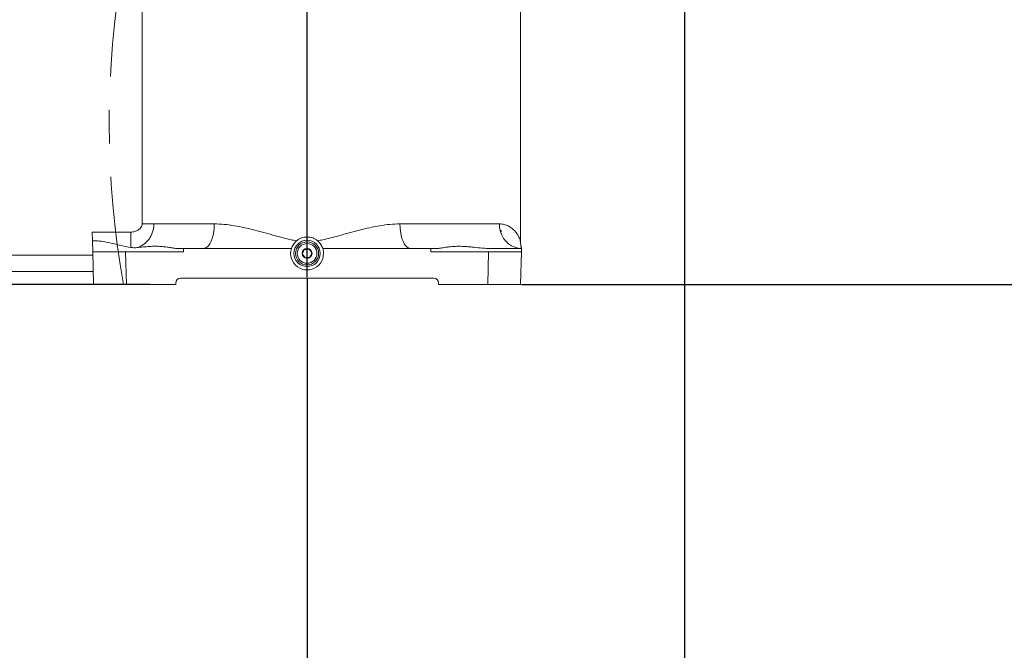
# Model space of a CAD drawing. Header units: millimetres. Extents: x 739 to 2359, y 424 to 1114.
# Tile 26 of 64: x 1765 to 1840, y 872 to 920. Entities that reach past the tile are written whole.
import ezdxf

# ---------------------------------------------------------------- set-up
doc = ezdxf.new("R2010")
doc.units = ezdxf.units.MM
doc.header["$PDSIZE"] = -1
doc.linetypes.add('CENTERX2', pattern=[20.32, 12.7, -2.54, 2.54, -2.54])
doc.layers.add('5', color=7, linetype='Continuous', lineweight=35)
doc.styles.add('SLDTEXTSTYLE0', font='TXT', dxfattribs={"width": 0.7})
doc.styles.get("Standard").update_dxf_attribs({"font": 'times.ttf'})
doc.dimstyles.new('ISO-25', dxfattribs={"dimtxt": 3.5, "dimasz": 2.5, "dimexe": 1.25, "dimexo": 0.625, "dimtad": 1, "dimdec": 0, "dimlfac": 8, "dimtxsty": 'Standard', "dimcen": 2.5, "dimadec": 0, "dimazin": 0, "dimtfac": 1, "dimtmove": 0, "dimatfit": 3, "dimfxl": 1, "dimarcsym": 0})
doc.dimstyles.new('SLDDIMSTYLE3', dxfattribs={"dimtxt": 3.5, "dimasz": 2.4, "dimexe": 0, "dimexo": 0.0625, "dimgap": 0.875, "dimtad": 2, "dimlfac": 2, "dimrnd": 1e-09, "dimzin": 12, "dimdsep": 46, "dimtxsty": 'SLDTEXTSTYLE0', "dimsah": 1, "dimcen": 0.09, "dimadec": 0, "dimazin": 3, "dimtfac": 1, "dimtdec": 3, "dimtofl": 0, "dimtmove": 0, "dimatfit": 3, "dimfxl": 1, "dimfrac": 2, "dimtolj": 1, "dimtzin": 12, "dimarcsym": 0})

# ---------------------------------------------------------------- blocks, each defined once
blk = doc.blocks.new('*D98')
at = {"layer": '5', "color": 0, "lineweight": -2}
for p, q in [((1793.267, 959.72), (1793.267, 955.048)), ((1784.617, 955.048), (1782.217, 955.048)), ((1787.017, 900.345), (1787.017, 955.048)), ((1795.667, 955.048), (1815.372, 955.048))]:
    blk.add_line(p, q, dxfattribs=at)
at = {"layer": '5', "color": 0}
for points in [[(1784.617, 954.648), (1784.617, 955.448), (1787.017, 955.048)], [(1795.667, 955.448), (1795.667, 954.648), (1793.267, 955.048)]]:
    blk.add_solid(points, dxfattribs=at)
at = {"layer": 'Defpoints', "color": 0}
for p in [(1793.267, 959.783), (1787.017, 955.048), (1787.017, 900.283)]:
    blk.add_point(p, dxfattribs=at)
at = {"layer": '5', "color": 0, "lineweight": 5, "insert": (1811.452, 960.501), "char_height": 4.5, "attachment_point": 2}
blk.add_mtext('\\A1;50', dxfattribs=at)
blk = doc.blocks.new('*D99')
at = {"layer": '5', "color": 0, "lineweight": -2}
for p, q in [((1793.204, 959.783), (1754.437, 959.783)), ((1754.437, 957.383), (1754.437, 902.183)), ((1773.203, 899.783), (1754.437, 899.783))]:
    blk.add_line(p, q, dxfattribs=at)
at = {"layer": '5', "color": 0}
for points in [[(1754.837, 957.383), (1754.037, 957.383), (1754.437, 959.783)], [(1754.037, 902.183), (1754.837, 902.183), (1754.437, 899.783)]]:
    blk.add_solid(points, dxfattribs=at)
at = {"layer": 'Defpoints', "color": 0}
for p in [(1793.267, 959.783), (1754.437, 899.783), (1773.266, 899.783)]:
    blk.add_point(p, dxfattribs=at)
at = {"layer": '5', "color": 0, "lineweight": 5, "insert": (1748.985, 929.783), "char_height": 4.5, "attachment_point": 2, "rotation": 90}
blk.add_mtext('\\A1;480', dxfattribs=at)
blk = doc.blocks.new('*D133')
at = {"layer": '5', "color": 0, "lineweight": -2}
for p, q in [((1929.814, 959.72), (1929.814, 817.783)), ((1787.017, 900.22), (1787.017, 817.783)), ((1927.414, 817.783), (1789.417, 817.783))]:
    blk.add_line(p, q, dxfattribs=at)
at = {"layer": '5', "color": 0}
for points in [[(1789.417, 818.183), (1789.417, 817.383), (1787.017, 817.783)], [(1927.414, 817.383), (1927.414, 818.183), (1929.814, 817.783)]]:
    blk.add_solid(points, dxfattribs=at)
at = {"layer": 'Defpoints', "color": 0}
for p in [(1929.814, 959.783), (1787.017, 900.283), (1787.017, 817.783)]:
    blk.add_point(p, dxfattribs=at)
at = {"layer": '5', "color": 0, "lineweight": 5, "insert": (1858.415, 823.249), "char_height": 4.5, "attachment_point": 2}
blk.add_mtext('\\A1;1142.38', dxfattribs=at)
blk = doc.blocks.new('*D104')
at = {"layer": '5', "color": 0, "lineweight": -2}
for p, q in [((1793.329, 1096.331), (1943.454, 1096.331)), ((1943.454, 1093.931), (1943.454, 902.183)), ((1803.329, 899.783), (1943.454, 899.783))]:
    blk.add_line(p, q, dxfattribs=at)
at = {"layer": '5', "color": 0}
for points in [[(1943.854, 1093.931), (1943.054, 1093.931), (1943.454, 1096.331)], [(1943.054, 902.183), (1943.854, 902.183), (1943.454, 899.783)]]:
    blk.add_solid(points, dxfattribs=at)
at = {"layer": 'Defpoints', "color": 0}
for p in [(1793.267, 1096.331), (1803.267, 899.783), (1943.454, 899.783)]:
    blk.add_point(p, dxfattribs=at)
at = {"layer": '5', "color": 0, "lineweight": 5, "insert": (1937.988, 998.057), "char_height": 4.5, "attachment_point": 2, "rotation": 90}
blk.add_mtext('\\A1;1572.38', dxfattribs=at)
blk = doc.blocks.new('*D135')
at = {"layer": '5', "color": 0, "lineweight": -2}
for p, q in [((1656.719, 959.72), (1656.719, 817.783)), ((1787.017, 900.22), (1787.017, 817.783)), ((1659.119, 817.783), (1784.617, 817.783))]:
    blk.add_line(p, q, dxfattribs=at)
at = {"layer": '5', "color": 0}
for points in [[(1659.119, 818.183), (1659.119, 817.383), (1656.719, 817.783)], [(1784.617, 817.383), (1784.617, 818.183), (1787.017, 817.783)]]:
    blk.add_solid(points, dxfattribs=at)
at = {"layer": 'Defpoints', "color": 0}
for p in [(1656.719, 959.783), (1787.017, 900.283), (1787.017, 817.783)]:
    blk.add_point(p, dxfattribs=at)
at = {"layer": '5', "color": 0, "lineweight": 5, "insert": (1721.868, 823.249), "char_height": 4.5, "attachment_point": 2}
blk.add_mtext('\\A1;1042.38', dxfattribs=at)
blk = doc.blocks.new('*D134')
at = {"layer": '5', "color": 0, "lineweight": -2}
for p, q in [((1803.329, 899.783), (1943.964, 899.783)), ((1943.964, 845.403), (1943.964, 897.383)), ((1841.06, 843.003), (1943.964, 843.003))]:
    blk.add_line(p, q, dxfattribs=at)
at = {"layer": '5', "color": 0}
for points in [[(1944.364, 897.383), (1943.564, 897.383), (1943.964, 899.783)], [(1943.564, 845.403), (1944.364, 845.403), (1943.964, 843.003)]]:
    blk.add_solid(points, dxfattribs=at)
at = {"layer": 'Defpoints', "color": 0}
for p in [(1803.267, 899.783), (1943.964, 899.783), (1840.997, 843.003)]:
    blk.add_point(p, dxfattribs=at)
at = {"layer": '5', "color": 0, "lineweight": 5, "insert": (1940.793, 871.393), "char_height": 4.5, "attachment_point": 5, "rotation": 90}
blk.add_mtext('\\A1;599.69', dxfattribs=at)
blk = doc.blocks.new('*D106')
at = {"color": 0, "lineweight": -2}
for p, q in [((1800.579, 1047.408), (1639.38, 1047.408)), ((1639.38, 1045.008), (1639.38, 902.183)), ((1775.079, 899.783), (1639.38, 899.783))]:
    blk.add_line(p, q, dxfattribs=at)
at = {"color": 0}
for points in [[(1639.78, 1045.008), (1638.98, 1045.008), (1639.38, 1047.408)], [(1638.98, 902.183), (1639.78, 902.183), (1639.38, 899.783)]]:
    blk.add_solid(points, dxfattribs=at)
at = {"layer": 'Defpoints', "color": 0}
for p in [(1800.642, 1047.408), (1639.38, 899.783), (1775.141, 899.783)]:
    blk.add_point(p, dxfattribs=at)
at = {"color": 0, "lineweight": 5, "insert": (1636.755, 973.595), "char_height": 3.5, "attachment_point": 5, "rotation": 90, "style": 'SLDTEXTSTYLE0'}
blk.add_mtext('\\A1;1181', dxfattribs=at)
blk = doc.blocks.new('*D173')
at = {"color": 0, "lineweight": -2}
for start, end in [(33.9405, 84.34991), (325.65009, 16.67274)]:
    blk.add_arc((1793.267, 959.783), 24.347, start, end, dxfattribs=at)
at = {"color": 0}
for points in [[(1795.683, 984.412), (1795.644, 983.613), (1793.267, 984.13)], [(1813.049, 946.287), (1813.687, 945.803), (1811.918, 944.133)]]:
    blk.add_solid(points, dxfattribs=at)
at = {"layer": 'Defpoints', "color": 0}
for p in [(1793.267, 1027.283), (1812.76, 974.371), (1793.267, 959.783), (1793.267, 959.783), (1897.868, 872.012)]:
    blk.add_point(p, dxfattribs=at)
at = {"color": 0, "lineweight": 5, "insert": (1815.333, 970.073), "char_height": 3.5, "attachment_point": 5}
blk.add_mtext('130%%d', dxfattribs=at)

msp = doc.modelspace()

# ---------------------------------------------------------------- linework, layer by layer
msp.add_line((1815.746173, 940.920441), (1815.746173, 847.785882))
at = {"color": 7, "linetype": 'Continuous', "lineweight": 5}
for p, q in [((1803.266652, 903.057253), (1803.266652, 928.345499)), ((1774.458192, 904.407999), (1774.458192, 923.907999)), ((1775.355211, 904.407999), (1774.458192, 904.407999)), ((1770.661908, 903.782999), (1773.600949, 903.782999)), ((1770.679152, 903.124494), (1770.661908, 903.782999)), ((1770.701187, 902.282999), (1770.679152, 903.124494)), ((1773.600949, 902.616308), (1773.600949, 903.782999)), ((1777.186544, 902.532999), (1777.601022, 902.532999)), ((1777.601022, 902.532999), (1779.135871, 902.532999)), ((1779.135871, 902.532999), (1785.824228, 902.532999)), ((1788.209076, 902.532999), (1794.897432, 902.532999)), ((1794.897432, 902.532999), (1796.432281, 902.532999)), ((1796.846759, 902.532999), (1796.432281, 902.532999)), ((1803.338663, 902.532999), (1801.018023, 902.532999)), ((1803.332116, 902.282999), (1803.338663, 902.532999)), ((1764.516652, 902.032999), (1770.707733, 902.032999)), ((1770.766652, 899.782999), (1770.701187, 902.282999)), ((1773.20033, 902.282999), (1770.701187, 902.282999)), ((1773.20033, 902.282999), (1773.265795, 899.782999)), ((1773.20033, 902.282999), (1777.599132, 902.282999)), ((1796.434171, 902.282999), (1800.832973, 902.282999)), ((1800.767508, 899.782999), (1800.832973, 902.282999)), ((1803.332116, 902.282999), (1800.832973, 902.282999)), ((1803.332116, 902.282999), (1803.266652, 899.782999)), ((1770.740466, 900.782999), (1764.516652, 900.782999)), ((1777.391652, 900.282999), (1796.641652, 900.282999)), ((1773.265795, 899.782999), (1770.766652, 899.782999)), ((1773.265795, 899.782999), (1777.016652, 899.782999)), ((1777.016652, 899.782999), (1777.016652, 899.907999)), ((1797.016652, 899.907999), (1797.016652, 899.782999)), ((1797.016652, 899.782999), (1800.767508, 899.782999)), ((1803.266652, 899.782999), (1800.767508, 899.782999))]:
    msp.add_line(p, q, dxfattribs=at)
at = {"color": 8, "linetype": 'Continuous', "lineweight": 5}
for p, q in [((1801.759575, 903.898498), (1801.759627, 903.901454)), ((1801.759759, 903.901454), (1801.759707, 903.898503))]:
    msp.add_line(p, q, dxfattribs=at)
at = {"color": 7, "linetype": 'Continuous', "lineweight": 5, "flags": 128}
for points in [[(1779.135871, 902.532999), (1779.263399, 902.556083), (1779.387788, 902.624768), (1779.505973, 902.737362), (1779.615045, 902.891092), (1779.712318, 903.082174), (1779.795398, 903.305902), (1779.862237, 903.556767), (1779.911191, 903.828592), (1779.941054, 904.114684), (1779.951091, 904.407999)], [(1794.897432, 902.532999), (1794.769904, 902.556083), (1794.645516, 902.624768), (1794.52733, 902.737362), (1794.418258, 902.891092), (1794.320985, 903.082174), (1794.237906, 903.305902), (1794.171066, 903.556767), (1794.122112, 903.828592), (1794.092249, 904.114684), (1794.082213, 904.407999)], [(1803.338663, 902.532999), (1803.074523, 902.556083), (1802.816887, 902.624768), (1802.572099, 902.737362), (1802.346186, 902.891092), (1802.144711, 903.082174), (1801.972635, 903.305902), (1801.834196, 903.556767), (1801.732801, 903.828592), (1801.670948, 904.114684), (1801.65016, 904.407999)]]:
    msp.add_lwpolyline(points, dxfattribs=at)
at = {"color": 7, "linetype": 'Continuous', "lineweight": 5}
for radius in [1, 0.875, 0.75, 0.375]:
    msp.add_circle((1787.016652, 902.157999), radius, dxfattribs=at)
for centre, radius, start, end in [((1801.420308, 903.907999), 0.375, 334.4866753, 358.98944554), ((1787.016652, 902.157999), 1.25, 162.54239688, 17.45760312), ((1777.391652, 899.907999), 0.375, 90, 180), ((1796.641652, 899.907999), 0.375, 0, 90)]:
    msp.add_arc(centre, radius, start, end, dxfattribs=at)
for centre, start_param, end_param in [((1770.69464, 978.546696), 4.430835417, 4.431783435), ((1803.338663, 978.546696), 1.851401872, 1.85234989)]:
    msp.add_ellipse(centre, major_axis=(0, 274.479551), ratio=0.026185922, start_param=start_param, end_param=end_param, dxfattribs=at)
for points, knots in [([(1773.600949, 903.782999), (1773.698939, 903.782999), (1773.795209, 903.795239), (1773.936917, 903.832814), (1773.983294, 903.848548), (1774.072557, 903.886325), (1774.115693, 903.908415), (1774.177766, 903.947185), (1774.198096, 903.961124), (1774.237064, 903.990612), (1774.255764, 904.006187), (1774.291468, 904.039136), (1774.308473, 904.05651), (1774.34058, 904.093275), (1774.355765, 904.112804), (1774.397044, 904.173474), (1774.419189, 904.216838), (1774.450146, 904.310537), (1774.458192, 904.358608), (1774.458192, 904.407999)], [0, 0, 0, 0, 0.25, 0.25, 0.375, 0.375, 0.5, 0.5, 0.5625, 0.5625, 0.625, 0.625, 0.6875, 0.6875, 0.75, 0.75, 0.875, 0.875, 1, 1, 1, 1]), ([(1775.355211, 904.407999), (1775.355211, 904.303316), (1775.347143, 904.199752), (1775.323198, 904.046047), (1775.313194, 903.994936), (1775.289309, 903.893992), (1775.275491, 903.844368), (1775.228549, 903.697972), (1775.189975, 903.603662), (1775.098082, 903.421673), (1775.04583, 903.336126), (1774.958621, 903.215812), (1774.928064, 903.177032), (1774.86396, 903.102127), (1774.830271, 903.065863), (1774.725652, 902.962148), (1774.651846, 902.90028), (1774.496569, 902.790168), (1774.415097, 902.741928), (1774.287031, 902.679917), (1774.243149, 902.660907), (1774.154789, 902.626992), (1774.110253, 902.612034), (1774.065371, 902.599013)], [0, 0, 0, 0, 0.125, 0.125, 0.1875, 0.1875, 0.25, 0.25, 0.375, 0.375, 0.5, 0.5, 0.5625, 0.5625, 0.625, 0.625, 0.75, 0.75, 0.875, 0.875, 0.9375, 0.9375, 1, 1, 1, 1]), ([(1775.355211, 904.407999), (1775.41172, 904.407999), (1775.468706, 904.407999), (1776.826864, 904.407999), (1778.325423, 904.407999), (1779.951091, 904.407999)], [0.32164689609, 0.32164689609, 0.32164689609, 0.32164689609, 0.32400387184, 0.32400387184, 0.37735697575, 0.37735697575, 0.37735697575, 0.37735697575]), ([(1779.951091, 904.407999), (1780.203866, 904.407999), (1780.457019, 904.393392), (1780.965051, 904.343647), (1781.219918, 904.308423), (1781.988008, 904.179862), (1782.504708, 904.063792), (1783.28958, 903.865926), (1783.552999, 903.795863), (1784.079607, 903.652402), (1784.343302, 903.578816), (1784.872622, 903.433029), (1785.138206, 903.360654), (1785.539666, 903.260179), (1785.674011, 903.228085), (1785.944284, 903.168945), (1786.080209, 903.141895), (1786.217316, 903.119021)], [0, 0, 0, 0, 0.125, 0.125, 0.25, 0.25, 0.5, 0.5, 0.625, 0.625, 0.75, 0.75, 0.875, 0.875, 0.9375, 0.9375, 1, 1, 1, 1]), ([(1787.815987, 903.119021), (1787.952585, 903.14181), (1788.088132, 903.168767), (1788.357814, 903.227746), (1788.491947, 903.25977), (1788.892932, 903.360083), (1789.15841, 903.432409), (1789.687704, 903.578177), (1789.951484, 903.65179), (1790.478345, 903.795337), (1790.741928, 903.865458), (1791.527191, 904.063468), (1792.044155, 904.179637), (1792.812657, 904.308319), (1793.067665, 904.343577), (1793.575984, 904.393375), (1793.829285, 904.407999), (1794.082213, 904.407999)], [0, 0, 0, 0, 0.0625, 0.0625, 0.125, 0.125, 0.25, 0.25, 0.375, 0.375, 0.5, 0.5, 0.75, 0.75, 0.875, 0.875, 1, 1, 1, 1]), ([(1794.082213, 904.407999), (1795.707881, 904.407999), (1797.206439, 904.407999), (1799.807834, 904.407999), (1800.865277, 904.407999), (1801.65016, 904.407999)], [0.0716468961, 0.0716468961, 0.0716468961, 0.0716468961, 0.125, 0.125, 0.1783531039, 0.1783531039, 0.1783531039, 0.1783531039]), ([(1801.756394, 903.851812), (1801.758142, 903.867745), (1801.759954, 903.884257), (1801.759638, 903.900872), (1801.759627, 903.901454)], [0, 0, 0, 0, 0.964934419, 1, 1, 1, 1]), ([(1801.759759, 903.901454), (1801.75977, 903.900872), (1801.760084, 903.884293), (1801.758275, 903.867817), (1801.75653, 903.85192)], [0, 0, 0, 0, 0.035141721, 1, 1, 1, 1]), ([(1801.759627, 903.901454), (1801.759664, 903.901162), (1801.76023, 903.896659), (1801.759591, 903.892198), (1801.758993, 903.888027)], [0, 0, 0, 0, 0.064892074, 1, 1, 1, 1]), ([(1770.679152, 903.124494), (1770.807643, 903.12494), (1770.935047, 903.119746), (1771.187906, 903.099535), (1771.313365, 903.084561), (1771.68738, 903.029015), (1771.933618, 902.978113), (1772.422561, 902.86917), (1772.662474, 902.811735), (1773.13599, 902.705092), (1773.369565, 902.65565), (1773.600949, 902.616308)], [0, 0, 0, 0, 0.125, 0.125, 0.25, 0.25, 0.5, 0.5, 0.75, 0.75, 1, 1, 1, 1]), ([(1786.217316, 903.119021), (1786.123588, 903.041062), (1786.043169, 902.951435), (1785.90879, 902.749483), (1785.858866, 902.643143), (1785.824228, 902.532999)], [0, 0, 0, 0, 0.5, 0.5, 1, 1, 1, 1]), ([(1786.217316, 903.119021), (1786.245257, 903.142261), (1786.274303, 903.16434), (1786.333668, 903.205538), (1786.364113, 903.224763), (1786.457698, 903.278374), (1786.523074, 903.308731), (1786.660034, 903.35826), (1786.730079, 903.37683), (1786.871775, 903.401656), (1786.943655, 903.407997), (1787.089571, 903.408001), (1787.161499, 903.40166), (1787.303205, 903.376835), (1787.37321, 903.358279), (1787.510208, 903.308741), (1787.575596, 903.278379), (1787.66919, 903.224764), (1787.699636, 903.205538), (1787.759002, 903.16434), (1787.788044, 903.142262), (1787.815987, 903.119021)], [0, 0, 0, 0, 0.0625, 0.0625, 0.125, 0.125, 0.25, 0.25, 0.375, 0.375, 0.5, 0.5, 0.625, 0.625, 0.75, 0.75, 0.875, 0.875, 0.9375, 0.9375, 1, 1, 1, 1]), ([(1788.209076, 902.532999), (1788.174437, 902.643143), (1788.124507, 902.749494), (1787.990133, 902.951437), (1787.909715, 903.041062), (1787.815987, 903.119021)], [0, 0, 0, 0, 0.5, 0.5, 1, 1, 1, 1]), ([(1774.065371, 902.599013), (1774.234714, 902.616288), (1774.399723, 902.634276), (1774.721508, 902.66597), (1774.878285, 902.67966), (1775.107377, 902.693844), (1775.182726, 902.697527), (1775.331382, 902.70249), (1775.404788, 902.703768), (1775.621233, 902.703775), (1775.759187, 902.698606), (1776.022948, 902.679806), (1776.148756, 902.666204), (1776.388582, 902.634714), (1776.502601, 902.616846), (1776.718966, 902.582472), (1776.821379, 902.565952), (1777.014091, 902.541174), (1777.103689, 902.532999), (1777.186544, 902.532999)], [0, 0, 0, 0, 0.125, 0.125, 0.25, 0.25, 0.3125, 0.3125, 0.375, 0.375, 0.5, 0.5, 0.625, 0.625, 0.75, 0.75, 0.875, 0.875, 1, 1, 1, 1]), ([(1786.802622, 902.448515), (1786.781924, 902.401184), (1786.746508, 902.320198), (1786.695025, 902.202471), (1786.669401, 902.143876), (1786.658042, 902.117902)], [0, 0, 0, 0, 0.439125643, 0.75137419, 1, 1, 1, 1]), ([(1787.161231, 902.488612), (1787.109892, 902.482872), (1787.022048, 902.47305), (1786.894353, 902.458772), (1786.830796, 902.451665), (1786.802622, 902.448515)], [0, 0, 0, 0, 0.439125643, 0.75137419, 1, 1, 1, 1]), ([(1787.375261, 902.198096), (1787.362803, 902.215005), (1787.327785, 902.262538), (1787.262416, 902.351268), (1787.202045, 902.433213), (1787.169851, 902.476912), (1787.161231, 902.488612)], [0, 0, 0, 0, 0.184930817, 0.51984642, 0.871443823, 1, 1, 1, 1]), ([(1801.018023, 902.532999), (1800.788964, 902.532999), (1800.566209, 902.54574), (1800.131868, 902.581127), (1799.920291, 902.603859), (1799.610758, 902.636245), (1799.508891, 902.646772), (1799.307742, 902.665963), (1799.208559, 902.674607), (1798.918025, 902.695897), (1798.732615, 902.703796), (1798.377994, 902.703745), (1798.208782, 902.695803), (1797.967155, 902.674638), (1797.888648, 902.666092), (1797.735755, 902.647012), (1797.661206, 902.636453), (1797.44531, 902.603951), (1797.311654, 902.581153), (1797.064241, 902.545718), (1796.950482, 902.532999), (1796.846759, 902.532999)], [0, 0, 0, 0, 0.125, 0.125, 0.25, 0.25, 0.3125, 0.3125, 0.375, 0.375, 0.5, 0.5, 0.625, 0.625, 0.6875, 0.6875, 0.75, 0.75, 0.875, 0.875, 1, 1, 1, 1]), ([(1803.333876, 902.554346), (1803.333868, 902.554374), (1803.332366, 902.5595), (1803.326912, 902.579384), (1803.316215, 902.621906), (1803.302974, 902.681556), (1803.287268, 902.76661), (1803.273255, 902.883448), (1803.264403, 902.984264), (1803.267699, 903.046206), (1803.268275, 903.05703)], [0, 0, 0, 0, 0.001049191, 0.190829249, 0.312616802, 0.420814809, 0.550643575, 0.724533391, 0.951864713, 1, 1, 1, 1]), ([(1786.658042, 902.117902), (1786.666662, 902.106202), (1786.698856, 902.062503), (1786.759227, 901.980558), (1786.824596, 901.891828), (1786.859614, 901.844295), (1786.872072, 901.827386)], [0, 0, 0, 0, 0.128556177, 0.48015358, 0.815069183, 1, 1, 1, 1]), ([(1786.872072, 901.827386), (1786.923411, 901.833126), (1787.011255, 901.842948), (1787.138951, 901.857226), (1787.202508, 901.864333), (1787.230681, 901.867483)], [0, 0, 0, 0, 0.439125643, 0.75137419, 1, 1, 1, 1]), ([(1787.230681, 901.867483), (1787.251379, 901.914814), (1787.286795, 901.9958), (1787.338278, 902.113526), (1787.363902, 902.172122), (1787.375261, 902.198096)], [0, 0, 0, 0, 0.439125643, 0.75137419, 1, 1, 1, 1])]:
    msp.add_open_spline(points, degree=3, knots=knots, dxfattribs=at)
at = {"color": 8, "linetype": 'Continuous', "lineweight": 5}
msp.add_open_spline([(1801.65016, 904.407999), (1801.776058, 904.398484), (1802.027949, 904.379447), (1802.348638, 904.249967), (1802.62541, 904.073717), (1802.849343, 903.859603), (1803.022844, 903.627039), (1803.135789, 903.420001), (1803.206395, 903.245436), (1803.247774, 903.118079), (1803.261793, 903.066543), (1803.266617, 903.047768), (1803.265118, 903.053658), (1803.264203, 903.057253)], degree=3, knots=[0, 0, 0, 0, 0.120508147, 0.241106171, 0.365363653, 0.489653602, 0.60742868, 0.725208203, 0.804897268, 0.884600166, 0.96403283, 0.978052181, 1, 1, 1, 1], dxfattribs=at)
msp.add_open_spline([(1801.759627, 903.901454), (1801.783467, 903.901454), (1801.795252, 903.901454), (1801.795251, 903.901454)], degree=3, dxfattribs=at)
at = {"color": 7, "linetype": 'Continuous', "lineweight": 5}
msp.add_open_spline([(1773.600949, 902.616308), (1773.757818, 902.589635), (1773.912635, 902.583432), (1774.065371, 902.599013)], degree=3, dxfattribs=at)
at = {"layer": '5', "color": 0, "lineweight": 5}
msp.add_arc((1793.266652, 959.782999), 136.547651, 314.61576188, 195, dxfattribs=at)
at = {"layer": '5', "linetype": 'CENTERX2', "lineweight": 5}
msp.add_arc((1840.997396, 912.052229), 69.049168, 149.64428672, 190.23513909, dxfattribs=at)

# ---------------------------------------------------------------- dimensions: what is measured, and where the dimension line sits
at = {"color": 3, "lineweight": 5}
dim = msp.add_linear_dim(base=(1639.380191, 899.782999), p1=(1800.641652, 1047.407999), p2=(1775.141223, 899.782999), angle=90, text='1181', dimstyle='SLDDIMSTYLE3', dxfattribs=at)
dim.commit()
dim.dimension.update_dxf_attribs({"geometry": '*D106', "text_midpoint": (1639.380191, 973.595499), "dimtype": 160})
dim = msp.add_angular_dim_2l(base=(1812.759983, 974.371024), line1=((1793.266652, 959.782999), (1793.266652, 1027.282999)), line2=((1793.266652, 959.782999), (1897.868221, 872.011861)), dimstyle='ISO-25', override={"dimasz": 2.4, "dimexe": 1, "dimexo": 0, "dimgap": 1.524, "dimtih": 1, "dimtoh": 1, "dimlfac": 2.5, "dimzin": 0, "dimpost": '<>', "dimtdec": 3, "dimtvp": 0.1, "dimtzin": 0}, dxfattribs=at)
dim.commit()
dim.dimension.update_dxf_attribs({"geometry": '*D173', "text_midpoint": (1815.332975, 970.072694)})
at = {"layer": '5', "color": 3, "lineweight": 5}
dim = msp.add_linear_dim(base=(1943.454152, 899.782999), p1=(1793.266652, 1096.33065), p2=(1803.266652, 899.782999), angle=90, text='1572.38', dimstyle='SLDDIMSTYLE3', override={"dimtxt": 4.5, "dimgap": 0.875, "dimtad": 1, "dimdec": 0, "dimlfac": 2, "dimpost": '<>', "dimtxsty": 'Standard', "dimse1": 0, "dimse2": 0, "dimsd1": 0, "dimsd2": 0, "dimtofl": 0, "dimtvp": 0.1, "dimfrac": 0}, dxfattribs=at)
dim.commit()
dim.dimension.update_dxf_attribs({"geometry": '*D104', "text_midpoint": (1943.454152, 998.056824), "dimtype": 160})
at = {"layer": '5', "color": 1, "lineweight": 5}
dim = msp.add_linear_dim(base=(1787.016652, 955.048232), p1=(1793.266652, 959.782999), p2=(1787.016652, 900.282999), text='50', dimstyle='SLDDIMSTYLE3', override={"dimtxt": 4.5, "dimtad": 1, "dimdec": 0, "dimpost": '<>', "dimtxsty": 'Standard', "dimtvp": 0.1, "dimfrac": 0}, dxfattribs=at)
dim.commit()
dim.dimension.update_dxf_attribs({"geometry": '*D98', "text_midpoint": (1811.452299, 955.048232), "dimtype": 160})
at = {"layer": '5', "color": 3, "lineweight": 5}
for p1, text, picture, middle in [((1656.719001, 959.782999), '1042.38', '*D135', (1721.867826, 817.782999)), ((1929.814303, 959.782999), '1142.38', '*D133', (1858.415477, 817.782999))]:
    dim = msp.add_linear_dim(base=(1787.016652, 817.782999), p1=p1, p2=(1787.016652, 900.282999), text=text, dimstyle='SLDDIMSTYLE3', override={"dimtxt": 4.5, "dimtad": 1, "dimdec": 0, "dimpost": '<>', "dimtxsty": 'Standard', "dimtvp": 0.1, "dimfrac": 0}, dxfattribs=at)
    dim.commit()
    dim.dimension.update_dxf_attribs({"geometry": picture, "text_midpoint": middle, "dimtype": 160})
at = {"layer": '5', "color": 1, "lineweight": 5}
dim = msp.add_linear_dim(base=(1754.437482, 899.782999), p1=(1793.266652, 959.782999), p2=(1773.265795, 899.782999), angle=90, text='480', dimstyle='SLDDIMSTYLE3', override={"dimtxt": 4.5, "dimtad": 1, "dimdec": 0, "dimpost": '<>', "dimtxsty": 'Standard', "dimtvp": 0.1, "dimfrac": 0}, dxfattribs=at)
dim.commit()
dim.dimension.update_dxf_attribs({"geometry": '*D99', "text_midpoint": (1754.437482, 929.782999), "dimtype": 160})
at = {"layer": '5', "color": 3, "lineweight": 5}
dim = msp.add_linear_dim(base=(1943.963682, 899.782999), p1=(1840.997396, 843.003061), p2=(1803.266652, 899.782999), angle=90, text='599.69', dimstyle='SLDDIMSTYLE3', override={"dimtxt": 4.5, "dimgap": 0.875, "dimtad": 1, "dimjust": 0, "dimdec": 0, "dimlfac": 2, "dimpost": '<>', "dimtxsty": 'Standard', "dimse1": 0, "dimse2": 0, "dimsd1": 0, "dimsd2": 0, "dimtofl": 0, "dimtvp": 0.1, "dimfrac": 0}, dxfattribs=at)
dim.commit()
dim.dimension.update_dxf_attribs({"geometry": '*D134', "text_midpoint": (1940.793261, 871.39303)})

doc.saveas('drawing.dxf')
